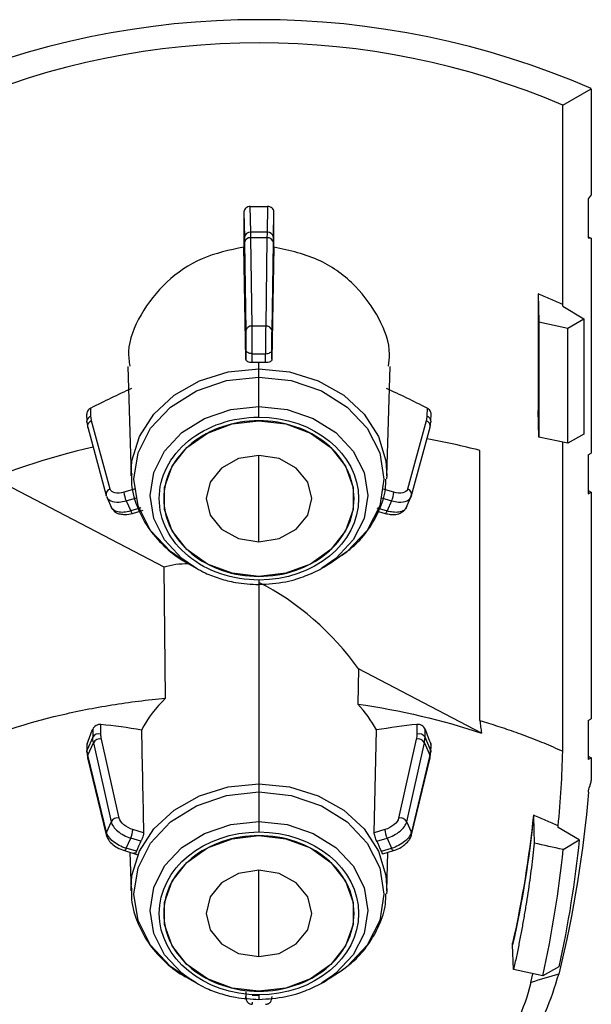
# Model space of a CAD drawing. Header units: millimetres. Extents: x 16 to 683, y 16 to 524.
# Tile 19 of 22: x 467 to 487, y 441 to 474. Entities that reach past the tile are written whole.
import ezdxf

# ---------------------------------------------------------------- set-up
doc = ezdxf.new("R2010")
doc.units = ezdxf.units.MM
doc.header["$LTSCALE"] = 2.5

msp = doc.modelspace()

# ---------------------------------------------------------------- linework, layer by layer
for p, q in [((485.691, 471.037), (486.656, 471.594)), ((486.656, 471.594), (486.656, 468.007)), ((485.691, 464.306), (485.691, 471.037)), ((486.656, 468.007), (486.555, 467.876)), ((486.555, 467.876), (486.555, 466.563)), ((475.158, 466.754), (475.142, 467.618)), ((475.725, 467.619), (475.709, 466.754)), ((474.928, 467.44), (474.928, 466.249)), ((474.928, 467.44), (474.944, 466.579)), ((475.924, 466.579), (475.939, 467.441)), ((475.939, 466.249), (475.939, 467.441)), ((475.709, 466.754), (475.158, 466.754)), ((475.205, 463.579), (475.161, 466.56)), ((475.706, 466.56), (475.161, 466.56)), ((475.706, 466.56), (475.662, 463.579)), ((486.555, 466.596), (486.656, 466.549)), ((486.555, 466.563), (486.656, 466.549)), ((486.656, 466.549), (486.656, 459.625)), ((474.995, 462.463), (474.928, 466.249)), ((474.946, 466.404), (474.991, 463.423)), ((475.939, 466.249), (475.872, 462.463)), ((475.876, 463.423), (475.921, 466.404)), ((484.857, 464.673), (484.857, 460.736)), ((484.857, 464.673), (484.885, 463.725)), ((485.691, 464.256), (485.691, 464.306)), ((485.691, 464.256), (486.406, 463.833)), ((485.866, 463.514), (486.406, 463.833)), ((486.406, 463.833), (486.406, 459.936)), ((475.662, 463.579), (475.205, 463.579)), ((484.885, 463.725), (485.866, 463.514)), ((484.885, 463.725), (484.885, 459.833)), ((485.866, 459.632), (485.866, 463.514)), ((474.995, 462.775), (474.995, 462.463)), ((475.21, 462.652), (475.658, 462.652)), ((475.21, 462.351), (475.21, 462.652)), ((475.658, 462.351), (475.658, 462.652)), ((475.872, 462.463), (475.872, 462.775)), ((471.006, 462.222), (471.118, 458.525)), ((475.434, 462.137), (475.434, 462.355)), ((475.434, 461.86), (475.434, 462.137)), ((479.749, 458.525), (479.861, 462.223)), ((475.434, 460.866), (475.434, 461.86)), ((469.765, 460.54), (469.758, 460.813)), ((475.434, 460.511), (475.434, 460.866)), ((481.109, 460.816), (481.102, 460.54)), ((469.618, 460.616), (469.624, 460.372)), ((481.243, 460.372), (481.249, 460.618)), ((484.885, 459.833), (484.857, 460.736)), ((469.653, 460.168), (470.28, 457.866)), ((470.413, 458.085), (469.787, 460.387)), ((481.081, 460.387), (480.454, 458.085)), ((480.587, 457.866), (481.214, 460.168)), ((485.866, 459.632), (484.885, 459.833)), ((486.406, 459.936), (485.866, 459.632)), ((485.691, 449.237), (485.691, 459.668)), ((486.656, 459.609), (486.656, 459.297)), ((475.434, 456.305), (475.434, 459.221)), ((482.895, 450.27), (482.895, 459.386)), ((486.553, 459.234), (486.656, 459.297)), ((486.553, 459.234), (486.553, 457.921)), ((471.118, 458.525), (471.117, 458.597)), ((479.749, 458.525), (479.744, 458.424)), ((472.233, 455.448), (466.46, 458.464)), ((470.287, 457.844), (470.28, 457.866)), ((471.238, 458.082), (470.879, 457.975)), ((479.988, 457.975), (479.629, 458.082)), ((480.543, 457.769), (480.591, 457.885)), ((480.58, 457.844), (480.587, 457.866)), ((486.553, 458.03), (486.656, 457.984)), ((486.553, 457.921), (486.656, 457.984)), ((486.656, 457.984), (486.656, 450.327)), ((470.299, 457.813), (470.468, 457.432)), ((470.952, 457.688), (471.3, 457.791)), ((470.952, 457.688), (471.106, 457.344)), ((479.567, 457.791), (479.915, 457.688)), ((479.915, 457.688), (479.761, 457.344)), ((480.397, 457.428), (480.568, 457.813)), ((471.453, 457.447), (471.106, 457.344)), ((471.167, 457.262), (471.525, 457.369)), ((479.414, 457.447), (479.761, 457.344)), ((479.472, 457.33), (479.7, 457.262)), ((472.997, 455.598), (473.313, 455.416)), ((473.313, 455.416), (473.04, 455.59)), ((477.89, 455.635), (477.554, 455.416)), ((477.554, 455.416), (477.87, 455.598)), ((472.285, 451.026), (472.233, 455.448)), ((475.434, 455.015), (475.434, 454.864)), ((475.434, 454.866), (475.434, 448.139)), ((478.791, 452.022), (478.775, 450.831)), ((482.948, 449.85), (478.791, 452.022)), ((486.553, 450.271), (486.656, 450.327)), ((486.553, 450.271), (486.553, 448.958)), ((469.822, 449.975), (469.825, 449.708)), ((470.1, 449.812), (470.096, 450.141)), ((479.329, 446.488), (479.399, 449.955)), ((480.771, 450.143), (480.767, 449.812)), ((481.042, 449.708), (481.045, 449.978)), ((469.825, 449.708), (469.637, 449.284)), ((469.661, 449.105), (469.847, 449.524)), ((469.847, 449.524), (470.444, 446.859)), ((470.716, 446.981), (470.12, 449.647)), ((480.747, 449.647), (480.151, 446.981)), ((480.423, 446.859), (481.02, 449.524)), ((481.02, 449.524), (481.206, 449.105)), ((481.23, 449.284), (481.042, 449.708)), ((469.619, 449.415), (469.624, 449.221)), ((469.624, 449.22), (469.648, 449.038)), ((469.637, 449.284), (469.632, 449.485)), ((481.219, 449.038), (481.243, 449.22)), ((481.235, 449.487), (481.23, 449.284)), ((481.243, 449.221), (481.248, 449.418)), ((469.652, 449.015), (470.278, 446.417)), ((470.287, 446.508), (469.661, 449.105)), ((481.206, 449.105), (480.58, 446.508)), ((480.589, 446.417), (481.216, 449.015)), ((486.553, 449.067), (486.656, 449.014)), ((486.656, 449.014), (486.553, 448.958)), ((486.656, 449.014), (486.656, 448.382)), ((475.434, 448.139), (475.434, 447.862)), ((475.434, 447.862), (475.434, 446.868)), ((470.444, 446.859), (470.287, 446.508)), ((475.434, 446.868), (475.434, 446.513)), ((480.58, 446.508), (480.423, 446.859)), ((484.701, 447.084), (484.703, 447.031)), ((484.703, 447.031), (484.727, 446.135)), ((471.538, 446.488), (471.179, 446.595)), ((479.688, 446.595), (479.329, 446.488)), ((485.536, 446.666), (485.536, 446.718)), ((486.248, 446.243), (485.536, 446.666)), ((470.952, 445.964), (471.106, 446.308)), ((471.453, 446.205), (471.106, 446.308)), ((479.414, 446.205), (479.761, 446.308)), ((479.761, 446.308), (479.915, 445.964)), ((485.707, 445.922), (486.248, 446.243)), ((470.891, 445.883), (471.351, 445.746)), ((471.3, 445.861), (470.952, 445.964)), ((479.567, 445.861), (479.915, 445.964)), ((479.618, 445.776), (479.976, 445.883)), ((471.079, 445.827), (471.118, 444.527)), ((479.749, 444.527), (479.789, 445.827)), ((475.434, 442.307), (475.434, 445.223)), ((471.118, 444.527), (471.117, 444.599)), ((479.749, 444.527), (479.744, 444.426)), ((483.999, 442.705), (483.997, 442.756)), ((484.031, 441.869), (483.999, 442.705)), ((485.56, 441.963), (485.021, 441.659)), ((472.997, 441.6), (473.313, 441.418)), ((473.313, 441.418), (473.04, 441.592)), ((477.89, 441.637), (477.554, 441.418)), ((477.554, 441.418), (477.87, 441.6)), ((478.244, 441.843), (477.87, 441.6)), ((485.021, 441.659), (484.031, 441.869)), ((484.617, 441.436), (484.685, 441.73)), ((475.434, 441), (475.21, 441)), ((475.434, 441.017), (475.434, 440.866))]:
    msp.add_line(p, q)
at = {"flags": 128}
for points in [[(475.21, 462.652), (475.168, 462.655), (475.128, 462.662), (475.091, 462.673), (475.059, 462.688), (475.032, 462.707), (475.012, 462.728), (475, 462.751), (474.995, 462.775)], [(475.658, 462.652), (475.699, 462.655), (475.739, 462.662), (475.776, 462.673), (475.808, 462.688), (475.835, 462.707), (475.855, 462.728), (475.867, 462.751), (475.872, 462.775)], [(471.117, 458.597), (471.148, 459.037), (471.397, 459.862), (471.881, 460.614), (472.571, 461.25), (473.427, 461.733), (474.4, 462.034), (475.434, 462.137)], [(475.434, 462.137), (476.467, 462.034), (477.44, 461.733), (478.296, 461.25), (478.986, 460.614), (479.47, 459.862), (479.719, 459.037), (479.749, 458.525)], [(472.997, 455.598), (472.449, 455.975), (471.778, 456.689), (471.356, 457.521), (471.212, 458.413), (471.356, 459.305), (471.778, 460.136), (472.449, 460.85), (473.323, 461.398), (474.341, 461.742), (475.434, 461.86)], [(475.434, 461.86), (476.526, 461.742), (477.544, 461.398), (478.419, 460.85), (479.089, 460.136), (479.511, 459.305), (479.655, 458.413), (479.511, 457.521), (479.089, 456.689), (478.419, 455.975), (477.87, 455.598)], [(473.04, 455.59), (472.835, 455.744), (472.251, 456.366), (471.884, 457.089), (471.759, 457.866), (471.884, 458.642), (472.251, 459.366), (472.835, 459.988), (473.596, 460.464), (474.483, 460.764), (475.434, 460.866)], [(475.434, 460.866), (476.385, 460.764), (477.271, 460.464), (478.032, 459.988), (478.616, 459.366), (478.983, 458.642), (479.108, 457.866), (478.983, 457.089), (478.616, 456.366), (478.032, 455.744), (477.89, 455.635)], [(469.637, 460.316), (469.626, 460.349), (469.624, 460.372)], [(475.434, 455.138), (474.528, 455.245), (473.696, 455.555), (473.004, 456.044), (472.51, 456.673), (472.252, 457.389), (472.252, 458.136), (472.51, 458.853), (473.004, 459.482), (473.696, 459.971), (474.528, 460.281), (475.434, 460.387)], [(475.434, 460.387), (476.339, 460.281), (477.171, 459.971), (477.863, 459.482), (478.357, 458.853), (478.615, 458.136), (478.615, 457.389), (478.357, 456.673), (477.863, 456.044), (477.171, 455.555), (476.339, 455.245), (475.434, 455.138)], [(481.243, 460.372), (481.241, 460.349), (481.23, 460.316)], [(475.434, 459.221), (474.75, 459.11), (474.171, 458.794), (473.784, 458.321), (473.648, 457.763), (473.784, 457.205), (474.171, 456.732), (474.75, 456.416), (475.434, 456.305)], [(475.434, 456.305), (476.117, 456.416), (476.696, 456.732), (477.083, 457.205), (477.219, 457.763), (477.083, 458.321), (476.696, 458.794), (476.117, 459.11), (475.434, 459.221)], [(471.106, 457.344), (471.12, 457.315), (471.134, 457.291), (471.146, 457.274), (471.157, 457.264), (471.166, 457.262), (471.167, 457.262)], [(479.7, 457.262), (479.701, 457.262), (479.71, 457.264), (479.721, 457.274), (479.734, 457.291), (479.747, 457.315), (479.761, 457.344)], [(469.624, 449.22), (469.626, 449.251), (469.637, 449.284)], [(481.23, 449.284), (481.241, 449.251), (481.243, 449.22)], [(471.117, 444.599), (471.148, 445.039), (471.397, 445.864), (471.881, 446.616), (472.571, 447.252), (473.427, 447.735), (474.4, 448.036), (475.434, 448.139)], [(472.997, 441.6), (472.449, 441.978), (471.778, 442.691), (471.356, 443.523), (471.212, 444.415), (471.356, 445.307), (471.778, 446.138), (472.449, 446.852), (473.323, 447.4), (474.341, 447.744), (475.434, 447.862)], [(475.434, 448.139), (476.467, 448.036), (477.44, 447.735), (478.296, 447.252), (478.986, 446.616), (479.47, 445.864), (479.719, 445.039), (479.749, 444.527)], [(475.434, 447.862), (476.526, 447.744), (477.544, 447.4), (478.419, 446.852), (479.089, 446.138), (479.511, 445.307), (479.655, 444.415), (479.511, 443.523), (479.089, 442.691), (478.419, 441.978), (478.244, 441.843)], [(473.04, 441.592), (472.835, 441.746), (472.251, 442.368), (471.884, 443.092), (471.759, 443.868), (471.884, 444.645), (472.251, 445.368), (472.835, 445.99), (473.596, 446.466), (474.483, 446.766), (475.434, 446.868)], [(475.434, 446.868), (476.385, 446.766), (477.271, 446.466), (478.032, 445.99), (478.616, 445.368), (478.983, 444.645), (479.108, 443.868), (478.983, 443.092), (478.616, 442.368), (478.032, 441.746), (477.89, 441.637)], [(475.434, 441.14), (474.528, 441.247), (473.696, 441.557), (473.004, 442.046), (472.51, 442.675), (472.252, 443.391), (472.252, 444.139), (472.51, 444.855), (473.004, 445.484), (473.696, 445.973), (474.528, 446.283), (475.434, 446.39)], [(475.434, 446.39), (476.339, 446.283), (477.171, 445.973), (477.863, 445.484), (478.357, 444.855), (478.615, 444.139), (478.615, 443.391), (478.357, 442.675), (477.863, 442.046), (477.171, 441.557), (476.339, 441.247), (475.434, 441.14)], [(470.952, 445.964), (470.938, 445.935), (470.925, 445.911), (470.912, 445.894), (470.901, 445.884), (470.892, 445.883), (470.891, 445.883)], [(479.976, 445.883), (479.975, 445.883), (479.966, 445.884), (479.955, 445.894), (479.943, 445.911), (479.929, 445.935), (479.915, 445.964)], [(475.434, 445.223), (474.75, 445.112), (474.171, 444.796), (473.784, 444.323), (473.648, 443.765), (473.784, 443.207), (474.171, 442.734), (474.75, 442.418), (475.434, 442.307)], [(475.434, 442.307), (476.117, 442.418), (476.696, 442.734), (477.083, 443.207), (477.219, 443.765), (477.083, 444.323), (476.696, 444.796), (476.117, 445.112), (475.434, 445.223)]]:
    msp.add_lwpolyline(points, dxfattribs=at)
for centre, radius, start, end in [((475.439, 445.723), 28.199, 66.5594, 113.4406), ((475.439, 447.086), 26.053, 66.8274, 113.1726), ((475.141, 466.556), 0.199, 85.0952, 173.3709), ((475.136, 466.368), 0.194, 82.8165, 169.12), ((475.731, 466.368), 0.194, 10.88, 97.1835), ((475.726, 466.556), 0.199, 6.6291, 94.9048), ((475.181, 463.387), 0.194, 82.8165, 169.12), ((475.686, 463.387), 0.194, 10.88, 97.1835), ((475.434, 457.063), 5.293, 89.9998, 92.4254), ((475.434, 457.063), 5.293, 87.5746, 90.0002), ((469.806, 460.362), 0.182, 103.0711, 176.9573), ((481.066, 460.367), 0.177, 1.7289, 78.2427), ((469.841, 460.203), 0.192, 106.604, 190.7655), ((481.026, 460.203), 0.192, 349.2345, 73.396), ((470.468, 457.901), 0.192, 106.604, 190.7655), ((471.733, 458.04), 0.857, 184.3853, 204.2809), ((479.134, 458.04), 0.857, 335.7191, 355.6147), ((480.399, 457.901), 0.192, 349.2345, 73.396), ((470.026, 449.594), 0.231, 71.2989, 150.3907), ((470.066, 449.403), 0.25, 77.5437, 150.9705), ((480.801, 449.403), 0.25, 29.0295, 102.4563), ((480.841, 449.594), 0.231, 29.6093, 108.7011), ((469.789, 449.046), 0.141, 155.311, 193.0097), ((481.078, 449.046), 0.141, 346.9903, 24.689), ((470.662, 446.737), 0.25, 77.5437, 150.9705), ((480.205, 446.737), 0.25, 29.0295, 102.4563), ((470.325, 446.66), 0.857, 335.7191, 355.6147), ((480.542, 446.66), 0.857, 184.3853, 204.2809), ((470.416, 446.449), 0.141, 155.311, 193.0097), ((476.628, 444.757), 3.14, 20.5889, 27.4606), ((480.451, 446.449), 0.141, 346.9903, 24.689)]:
    msp.add_arc(centre, radius, start, end)
for centre, major_axis, ratio, start_param, end_param in [((475.439, 453.418), (16.106, 6.888), 0.520262, 1.616241, 1.703319), ((475.439, 453.414), (16.106, -6.888), 0.520262, 1.438953, 1.526012), ((475.439, 450.904), (16.496, 0.629), 0.562468, 1.8958, 2.194145), ((475.439, 450.904), (16.496, 0.629), 0.562468, 1.080485, 1.19865), ((475.367, 451.273), (4.02, -3.631), 0.567955, 2.580985, 2.811512), ((475.367, 451.273), (4.02, -3.631), 0.567955, 1.184976, 2.030144)]:
    msp.add_ellipse(centre, major_axis=major_axis, ratio=ratio, start_param=start_param, end_param=end_param)
for points, knots in [([(475.142, 467.618), (475.086, 467.618), (475.031, 467.598), (474.951, 467.532), (474.928, 467.486), (474.928, 467.44)], [0, 0, 0, 0, 0.5, 0.5, 1, 1, 1, 1]), ([(475.939, 467.441), (475.939, 467.487), (475.916, 467.532), (475.837, 467.598), (475.781, 467.618), (475.725, 467.619)], [0, 0, 0, 0, 0.5, 0.5, 1, 1, 1, 1]), ([(474.928, 466.249), (474.446, 466.148), (473.482, 465.946), (472.258, 465.1), (471.401, 463.995), (470.976, 462.958), (471.05, 462.391), (471.071, 462.226)], [0, 0, 0, 0, 0.223774, 0.447331, 0.6761, 0.906026, 1, 1, 1, 1]), ([(479.807, 462.226), (479.825, 462.363), (479.897, 462.884), (479.531, 463.863), (478.741, 464.974), (477.511, 465.902), (476.478, 466.13), (475.939, 466.249)], [0, 0, 0, 0, 0.07817, 0.298396, 0.520582, 0.749709, 1, 1, 1, 1]), ([(485.691, 464.306), (485.623, 464.338), (485.486, 464.401), (485.279, 464.494), (485.069, 464.585), (484.928, 464.643), (484.857, 464.673)], [0, 0, 0, 0, 0.250032, 0.500001, 0.74997, 1, 1, 1, 1]), ([(475.21, 462.652), (475.21, 462.79), (475.209, 462.964), (475.207, 463.3), (475.206, 463.461), (475.205, 463.579)], [0, 0, 0, 0, 0.5, 0.5, 1, 1, 1, 1]), ([(475.662, 463.579), (475.661, 463.461), (475.66, 463.3), (475.658, 462.964), (475.658, 462.79), (475.658, 462.652)], [0, 0, 0, 0, 0.5, 0.5, 1, 1, 1, 1]), ([(474.991, 463.423), (474.992, 463.341), (474.993, 463.228), (474.995, 462.993), (474.995, 462.871), (474.995, 462.775)], [0, 0, 0, 0, 0.5, 0.5, 1, 1, 1, 1]), ([(475.872, 462.775), (475.872, 462.871), (475.872, 462.993), (475.874, 463.228), (475.875, 463.341), (475.876, 463.423)], [0, 0, 0, 0, 0.5, 0.5, 1, 1, 1, 1]), ([(475.21, 462.351), (475.153, 462.348), (475.098, 462.358), (475.019, 462.399), (474.996, 462.429), (474.995, 462.463)], [0, 0, 0, 0, 0.5, 0.5, 1, 1, 1, 1]), ([(475.872, 462.463), (475.871, 462.429), (475.848, 462.399), (475.769, 462.358), (475.714, 462.348), (475.658, 462.351)], [0, 0, 0, 0, 0.5, 0.5, 1, 1, 1, 1]), ([(469.758, 460.813), (469.736, 460.8), (469.692, 460.773), (469.645, 460.715), (469.619, 460.659), (469.62, 460.628), (469.621, 460.616)], [0, 0, 0, 0, 0.284317, 0.569103, 0.841419, 1, 1, 1, 1]), ([(481.249, 460.618), (481.247, 460.636), (481.244, 460.673), (481.213, 460.73), (481.168, 460.781), (481.128, 460.804), (481.109, 460.816)], [0, 0, 0, 0, 0.241937, 0.493042, 0.752763, 1, 1, 1, 1]), ([(475.434, 455.015), (474.541, 455.015), (473.685, 455.304), (472.423, 456.335), (472.068, 457.034), (472.068, 458.492), (472.423, 459.191), (473.685, 460.221), (474.541, 460.511), (475.434, 460.511)], [0, 0, 0, 0, 0.25, 0.25, 0.5, 0.5, 0.75, 0.75, 1, 1, 1, 1]), ([(475.434, 460.511), (477.291, 460.511), (478.799, 459.279), (478.799, 456.246), (477.291, 455.015), (475.434, 455.015)], [0, 0, 0, 0, 0.5, 0.5, 1, 1, 1, 1]), ([(475.434, 460.387), (475.013, 460.387), (474.592, 460.319), (473.815, 460.056), (473.458, 459.862), (472.863, 459.376), (472.625, 459.085), (472.303, 458.45), (472.219, 458.106), (472.219, 457.419), (472.303, 457.076), (472.625, 456.441), (472.863, 456.15), (473.458, 455.664), (473.815, 455.469), (474.592, 455.207), (475.013, 455.138), (475.434, 455.138)], [0, 0, 0, 0, 0.125, 0.125, 0.25, 0.25, 0.375, 0.375, 0.5, 0.5, 0.625, 0.625, 0.75, 0.75, 0.875, 0.875, 1, 1, 1, 1]), ([(475.434, 455.138), (475.854, 455.138), (476.275, 455.207), (477.052, 455.469), (477.409, 455.664), (478.004, 456.15), (478.242, 456.441), (478.564, 457.076), (478.648, 457.419), (478.648, 458.106), (478.564, 458.45), (478.242, 459.085), (478.004, 459.376), (477.409, 459.862), (477.052, 460.056), (476.275, 460.319), (475.854, 460.387), (475.434, 460.387)], [0, 0, 0, 0, 0.125, 0.125, 0.25, 0.25, 0.375, 0.375, 0.5, 0.5, 0.625, 0.625, 0.75, 0.75, 0.875, 0.875, 1, 1, 1, 1]), ([(471.139, 458.605), (471.133, 458.521), (471.107, 458.148), (471.287, 457.518), (471.661, 456.776), (472.199, 456.162), (472.727, 455.733), (473.094, 455.557), (473.212, 455.5)], [0, 0, 0, 0, 0.066662, 0.294371, 0.502791, 0.708698, 0.90667, 1, 1, 1, 1]), ([(478.244, 455.855), (478.381, 455.957), (478.719, 456.207), (479.15, 456.713), (479.512, 457.359), (479.715, 457.945), (479.718, 458.309), (479.719, 458.42)], [0, 0, 0, 0, 0.159888, 0.392304, 0.634545, 0.887966, 1, 1, 1, 1]), ([(470.287, 457.844), (470.306, 457.776), (470.357, 457.722), (470.507, 457.652), (470.608, 457.637), (470.719, 457.645)], [0, 0, 0, 0, 0.5, 0.5, 1, 1, 1, 1]), ([(470.879, 457.975), (470.768, 457.942), (470.657, 457.934), (470.488, 457.974), (470.43, 458.022), (470.413, 458.085)], [0, 0, 0, 0, 0.5, 0.5, 1, 1, 1, 1]), ([(480.454, 458.085), (480.437, 458.022), (480.379, 457.974), (480.21, 457.934), (480.099, 457.942), (479.988, 457.975)], [0, 0, 0, 0, 0.5, 0.5, 1, 1, 1, 1]), ([(480.148, 457.645), (480.259, 457.637), (480.36, 457.652), (480.51, 457.722), (480.561, 457.776), (480.58, 457.844)], [0, 0, 0, 0, 0.5, 0.5, 1, 1, 1, 1]), ([(471.106, 457.344), (470.947, 457.297), (470.789, 457.286), (470.549, 457.34), (470.467, 457.405), (470.444, 457.493)], [0, 0, 0, 0, 0.5, 0.5, 1, 1, 1, 1]), ([(480.423, 457.493), (480.416, 457.467), (480.409, 457.44), (480.387, 457.421), (480.387, 457.42)], [0, 0, 0, 0, 0.985741, 1, 1, 1, 1]), ([(470.48, 457.421), (470.506, 457.387), (470.566, 457.312), (470.698, 457.243), (470.811, 457.234), (470.865, 457.23)], [0, 0, 0, 0, 0.289785, 0.661981, 1, 1, 1, 1]), ([(470.865, 457.23), (470.881, 457.227), (470.975, 457.211), (471.08, 457.239), (471.167, 457.263)], [0, 0, 0, 0, 0.174005, 1, 1, 1, 1]), ([(479.7, 457.263), (479.756, 457.249), (479.875, 457.22), (480.066, 457.221), (480.22, 457.27), (480.328, 457.343), (480.367, 457.394), (480.387, 457.421)], [0, 0, 0, 0, 0.208036, 0.442408, 0.706865, 0.850508, 1, 1, 1, 1]), ([(480.387, 457.42), (480.369, 457.401), (480.317, 457.346), (480.173, 457.298), (479.97, 457.293), (479.828, 457.328), (479.761, 457.344)], [0, 0, 0, 0, 0.164308, 0.473454, 0.75205, 1, 1, 1, 1]), ([(473.041, 455.594), (473.229, 455.474), (473.563, 455.261), (474.114, 455.055), (474.72, 454.899), (475.168, 454.877), (475.434, 454.864)], [0, 0, 0, 0, 0.2714531, 0.4826814, 0.6940206, 1, 1, 1, 1]), ([(475.434, 454.864), (475.741, 454.882), (476.175, 454.906), (476.79, 455.067), (477.287, 455.264), (477.686, 455.469), (477.863, 455.621), (477.889, 455.643)], [0, 0, 0, 0, 0.342979, 0.48437, 0.717365, 0.958495, 1, 1, 1, 1]), ([(465.522, 449.425), (466.524, 449.844), (467.591, 450.187), (469.287, 450.589), (469.868, 450.704), (471.063, 450.896), (471.67, 450.971), (472.285, 451.026)], [0, 0, 0, 0, 0.5, 0.5, 0.75, 0.75, 1, 1, 1, 1]), ([(482.895, 450.27), (482.993, 450.241), (483.194, 450.182), (483.494, 450.087), (483.799, 449.987), (484.107, 449.88), (484.42, 449.766), (484.735, 449.645), (485.053, 449.516), (485.373, 449.381), (485.584, 449.285), (485.691, 449.237)], [0, 0, 0, 0, 0.100138, 0.203019, 0.308643, 0.417011, 0.528122, 0.641977, 0.758574, 0.877916, 1, 1, 1, 1]), ([(482.895, 450.27), (482.902, 450.2), (482.916, 450.061), (482.937, 449.92), (482.948, 449.85)], [0, 0, 0, 0, 0.5010106, 1, 1, 1, 1]), ([(469.632, 449.485), (469.664, 449.567), (469.727, 449.731), (469.791, 449.894), (469.822, 449.975)], [0, 0, 0, 0, 0.499756, 1, 1, 1, 1]), ([(470.096, 450.141), (470.043, 450.147), (469.984, 450.132), (469.884, 450.072), (469.842, 450.026), (469.822, 449.975)], [0, 0, 0, 0, 0.5, 0.5, 1, 1, 1, 1]), ([(481.045, 449.978), (481.025, 450.028), (480.983, 450.074), (480.883, 450.134), (480.824, 450.149), (480.771, 450.143)], [0, 0, 0, 0, 0.5, 0.5, 1, 1, 1, 1]), ([(481.045, 449.978), (481.076, 449.896), (481.14, 449.733), (481.203, 449.569), (481.235, 449.487)], [0, 0, 0, 0, 0.500244, 1, 1, 1, 1]), ([(469.632, 449.485), (469.625, 449.464), (469.616, 449.44), (469.62, 449.418), (469.621, 449.416)], [0, 0, 0, 0, 0.8713251, 1, 1, 1, 1]), ([(481.245, 449.418), (481.246, 449.426), (481.249, 449.448), (481.241, 449.472), (481.235, 449.487)], [0, 0, 0, 0, 0.346977, 1, 1, 1, 1]), ([(486.656, 448.382), (486.656, 448.362), (486.655, 448.321), (486.648, 448.257), (486.637, 448.192), (486.622, 448.127), (486.608, 448.083), (486.602, 448.061)], [0, 0, 0, 0, 0.203308, 0.405684, 0.606386, 0.80471, 1, 1, 1, 1]), ([(470.444, 446.859), (470.467, 446.754), (470.549, 446.638), (470.789, 446.439), (470.947, 446.355), (471.106, 446.308)], [0, 0, 0, 0, 0.5, 0.5, 1, 1, 1, 1]), ([(471.179, 446.595), (471.068, 446.628), (470.957, 446.686), (470.789, 446.827), (470.732, 446.908), (470.716, 446.981)], [0, 0, 0, 0, 0.5, 0.5, 1, 1, 1, 1]), ([(480.151, 446.981), (480.135, 446.908), (480.078, 446.827), (479.91, 446.686), (479.799, 446.628), (479.688, 446.595)], [0, 0, 0, 0, 0.5, 0.5, 1, 1, 1, 1]), ([(479.761, 446.308), (479.92, 446.355), (480.078, 446.439), (480.318, 446.638), (480.4, 446.754), (480.423, 446.859)], [0, 0, 0, 0, 0.5, 0.5, 1, 1, 1, 1]), ([(485.536, 446.718), (485.468, 446.749), (485.331, 446.812), (485.124, 446.905), (484.914, 446.996), (484.772, 447.054), (484.701, 447.084)], [0, 0, 0, 0, 0.250032, 0.500001, 0.749968, 1, 1, 1, 1]), ([(470.278, 446.42), (470.295, 446.371), (470.331, 446.266), (470.461, 446.115), (470.653, 445.972), (470.81, 445.913), (470.891, 445.883)], [0, 0, 0, 0, 0.215551, 0.454235, 0.715524, 1, 1, 1, 1]), ([(470.952, 445.964), (470.793, 446.012), (470.636, 446.094), (470.394, 446.291), (470.312, 446.405), (470.287, 446.508)], [0, 0, 0, 0, 0.5, 0.5, 1, 1, 1, 1]), ([(471.538, 446.488), (471.538, 446.479), (471.538, 446.462), (471.531, 446.418), (471.515, 446.354), (471.491, 446.287), (471.469, 446.238), (471.458, 446.216), (471.453, 446.205)], [0, 0, 0, 0, 0.1260138, 0.2508991, 0.4999746, 0.7490788, 0.8753862, 1, 1, 1, 1]), ([(475.434, 441.017), (473.576, 441.017), (472.068, 442.248), (472.068, 445.282), (473.576, 446.513), (475.434, 446.513)], [0, 0, 0, 0, 0.5, 0.5, 1, 1, 1, 1]), ([(475.434, 446.39), (475.013, 446.39), (474.592, 446.321), (473.815, 446.058), (473.458, 445.864), (472.863, 445.378), (472.625, 445.087), (472.303, 444.452), (472.219, 444.109), (472.219, 443.421), (472.303, 443.078), (472.625, 442.443), (472.863, 442.152), (473.458, 441.666), (473.815, 441.472), (474.592, 441.209), (475.013, 441.14), (475.434, 441.14)], [0, 0, 0, 0, 0.125, 0.125, 0.25, 0.25, 0.375, 0.375, 0.5, 0.5, 0.625, 0.625, 0.75, 0.75, 0.875, 0.875, 1, 1, 1, 1]), ([(475.434, 446.513), (477.291, 446.513), (478.799, 445.282), (478.799, 442.248), (477.291, 441.017), (475.434, 441.017)], [0, 0, 0, 0, 0.5, 0.5, 1, 1, 1, 1]), ([(475.434, 441.14), (475.854, 441.14), (476.275, 441.209), (477.052, 441.472), (477.409, 441.666), (478.004, 442.152), (478.242, 442.443), (478.564, 443.078), (478.648, 443.421), (478.648, 444.109), (478.564, 444.452), (478.242, 445.087), (478.004, 445.378), (477.409, 445.864), (477.052, 446.058), (476.275, 446.321), (475.854, 446.39), (475.434, 446.39)], [0, 0, 0, 0, 0.125, 0.125, 0.25, 0.25, 0.375, 0.375, 0.5, 0.5, 0.625, 0.625, 0.75, 0.75, 0.875, 0.875, 1, 1, 1, 1]), ([(479.414, 446.205), (479.392, 446.247), (479.37, 446.301), (479.338, 446.406), (479.328, 446.455), (479.329, 446.488)], [0, 0, 0, 0, 0.5, 0.5, 1, 1, 1, 1]), ([(480.58, 446.508), (480.555, 446.405), (480.473, 446.291), (480.232, 446.094), (480.074, 446.012), (479.915, 445.964)], [0, 0, 0, 0, 0.5, 0.5, 1, 1, 1, 1]), ([(479.976, 445.883), (480.031, 445.902), (480.152, 445.945), (480.335, 446.056), (480.471, 446.187), (480.556, 446.315), (480.578, 446.384), (480.59, 446.42)], [0, 0, 0, 0, 0.19379, 0.421648, 0.688267, 0.838396, 1, 1, 1, 1]), ([(471.3, 445.861), (471.297, 445.854), (471.292, 445.84), (471.284, 445.822), (471.271, 445.796), (471.256, 445.773), (471.245, 445.776), (471.24, 445.794), (471.239, 445.808), (471.238, 445.816)], [0, 0, 0, 0, 0.0834854, 0.16681, 0.2514135, 0.5001793, 0.7491835, 0.8738847, 1, 1, 1, 1]), ([(479.617, 445.779), (479.616, 445.778), (479.612, 445.773), (479.6, 445.789), (479.583, 445.82), (479.572, 445.85), (479.567, 445.861)], [0, 0, 0, 0, 0.09687, 0.438222, 0.780922, 1, 1, 1, 1]), ([(484.727, 446.135), (484.712, 445.998), (484.683, 445.722), (484.633, 445.305), (484.577, 444.886), (484.516, 444.463), (484.449, 444.037), (484.377, 443.608), (484.299, 443.177), (484.215, 442.743), (484.127, 442.307), (484.063, 442.015), (484.031, 441.869)], [0, 0, 0, 0, 0.098779, 0.197869, 0.297257, 0.396927, 0.496864, 0.597052, 0.697476, 0.79812, 0.898966, 1, 1, 1, 1]), ([(471.139, 444.607), (471.133, 444.523), (471.107, 444.15), (471.287, 443.52), (471.661, 442.778), (472.199, 442.165), (472.713, 441.745), (473.063, 441.575), (473.164, 441.526)], [0, 0, 0, 0, 0.067519, 0.298159, 0.509262, 0.717818, 0.918338, 1, 1, 1, 1]), ([(478.244, 441.857), (478.381, 441.959), (478.719, 442.209), (479.15, 442.715), (479.512, 443.361), (479.715, 443.947), (479.718, 444.311), (479.719, 444.422)], [0, 0, 0, 0, 0.159888, 0.392304, 0.634545, 0.887966, 1, 1, 1, 1]), ([(469.932, 437.07), (469.82, 437.097), (469.272, 437.229), (468.382, 437.653), (467.316, 438.368), (466.423, 439.3), (465.719, 440.416), (465.452, 441.282), (465.319, 441.715)], [0, 0, 0, 0, 0.048299, 0.235782, 0.424044, 0.612241, 0.806141, 1, 1, 1, 1]), ([(473.041, 441.596), (473.229, 441.476), (473.563, 441.263), (474.114, 441.057), (474.72, 440.902), (475.168, 440.879), (475.434, 440.866)], [0, 0, 0, 0, 0.271453, 0.482681, 0.694021, 1, 1, 1, 1]), ([(475.434, 440.866), (475.741, 440.884), (476.175, 440.908), (476.79, 441.069), (477.287, 441.266), (477.686, 441.471), (477.863, 441.623), (477.889, 441.646)], [0, 0, 0, 0, 0.3429794, 0.4843695, 0.7173649, 0.9584948, 1, 1, 1, 1]), ([(479.925, 436.819), (479.944, 436.821), (480.421, 436.87), (481.294, 437.138), (482.502, 437.641), (483.561, 438.373), (484.456, 439.301), (485.159, 440.417), (485.425, 441.283), (485.558, 441.715)], [0, 0, 0, 0, 0.0069465, 0.170479, 0.3339238, 0.4980473, 0.6621144, 0.8310755, 1, 1, 1, 1]), ([(475.11, 436.239), (474.108, 436.224), (473.127, 436.273), (471.93, 436.48), (471.693, 436.529), (471.229, 436.642), (471.002, 436.706), (470.335, 436.922), (469.908, 437.099), (469.298, 437.422), (469.101, 437.539), (468.725, 437.788), (468.545, 437.921), (468.029, 438.344), (467.716, 438.66), (467.155, 439.368), (466.918, 439.747), (466.527, 440.554), (466.372, 440.982), (466.261, 441.436)], [0, 0, 0, 0, 0.25, 0.25, 0.3125, 0.3125, 0.375, 0.375, 0.5, 0.5, 0.5625, 0.5625, 0.625, 0.625, 0.75, 0.75, 0.875, 0.875, 1, 1, 1, 1]), ([(484.617, 441.436), (484.506, 440.983), (484.352, 440.555), (484.057, 439.949), (483.948, 439.752), (483.709, 439.371), (483.579, 439.187), (483.163, 438.662), (482.851, 438.346), (482.332, 437.92), (482.149, 437.786), (481.771, 437.536), (481.576, 437.42), (480.973, 437.101), (480.548, 436.924), (479.875, 436.706), (479.646, 436.641), (479.183, 436.529), (478.949, 436.48), (478.239, 436.357), (477.754, 436.303), (476.765, 436.24), (476.268, 436.232), (475.768, 436.239)], [0, 0, 0, 0, 0.125, 0.125, 0.1875, 0.1875, 0.25, 0.25, 0.375, 0.375, 0.4375, 0.4375, 0.5, 0.5, 0.625, 0.625, 0.6875, 0.6875, 0.75, 0.75, 0.875, 0.875, 1, 1, 1, 1]), ([(474.995, 441.122), (474.995, 441.026), (474.995, 440.955), (474.993, 440.897), (474.992, 440.911), (474.991, 440.964)], [0, 0, 0, 0, 0.5, 0.5, 1, 1, 1, 1]), ([(474.991, 440.96), (474.993, 440.927), (474.995, 440.878), (475.01, 440.828), (475.026, 440.797), (475.046, 440.772), (475.063, 440.754), (475.083, 440.738), (475.114, 440.719), (475.156, 440.702), (475.19, 440.7), (475.207, 440.698)], [0, 0, 0, 0, 0.308816, 0.450071, 0.571334, 0.625205, 0.677152, 0.729039, 0.781942, 0.890886, 1, 1, 1, 1]), ([(475.66, 440.698), (475.675, 440.699), (475.706, 440.701), (475.744, 440.715), (475.772, 440.73), (475.799, 440.748), (475.838, 440.788), (475.868, 440.855), (475.873, 440.925), (475.876, 440.96)], [0, 0, 0, 0, 0.099658, 0.20179, 0.254321, 0.309333, 0.430343, 0.709489, 1, 1, 1, 1]), ([(475.205, 440.773), (475.205, 440.755), (475.206, 440.718), (475.207, 440.692), (475.207, 440.702), (475.207, 440.704)], [0, 0, 0, 0, 0.453712, 0.887361, 1, 1, 1, 1])]:
    msp.add_open_spline(points, degree=3, knots=knots)
for points in [[(475.142, 467.618), (475.336, 467.62), (475.531, 467.621), (475.725, 467.619)], [(474.944, 466.579), (474.944, 466.526), (474.945, 466.467), (474.946, 466.404)], [(475.161, 466.56), (475.16, 466.63), (475.159, 466.695), (475.158, 466.754)], [(475.709, 466.754), (475.708, 466.695), (475.707, 466.63), (475.706, 466.56)], [(475.921, 466.404), (475.922, 466.467), (475.923, 466.526), (475.924, 466.579)], [(469.787, 460.387), (469.773, 460.436), (469.766, 460.487), (469.765, 460.54)], [(481.102, 460.54), (481.101, 460.487), (481.094, 460.436), (481.081, 460.387)], [(469.637, 460.316), (469.638, 460.257), (469.646, 460.2), (469.661, 460.146)], [(481.206, 460.146), (481.221, 460.2), (481.229, 460.257), (481.23, 460.316)], [(470.719, 457.645), (470.794, 457.65), (470.873, 457.664), (470.952, 457.688)], [(479.915, 457.688), (479.994, 457.664), (480.073, 457.65), (480.148, 457.645)], [(472.285, 451.026), (471.951, 450.706), (471.679, 450.348), (471.469, 449.953)], [(479.399, 449.955), (479.231, 450.269), (479.023, 450.562), (478.775, 450.831)], [(478.775, 450.831), (480.232, 450.614), (481.623, 450.287), (482.948, 449.85)], [(471.469, 449.953), (471.006, 450.03), (470.549, 450.092), (470.096, 450.141)], [(471.469, 449.953), (471.492, 448.798), (471.515, 447.643), (471.538, 446.488)], [(480.771, 450.143), (480.318, 450.094), (479.861, 450.032), (479.399, 449.955)], [(469.847, 449.524), (469.833, 449.587), (469.826, 449.648), (469.825, 449.708)], [(470.12, 449.647), (470.107, 449.703), (470.101, 449.759), (470.1, 449.812)], [(480.767, 449.812), (480.767, 449.759), (480.76, 449.703), (480.747, 449.647)], [(481.02, 449.524), (481.034, 449.587), (481.041, 449.648), (481.042, 449.708)], [(469.661, 449.105), (469.646, 449.167), (469.638, 449.226), (469.637, 449.284)], [(481.206, 449.105), (481.221, 449.167), (481.229, 449.226), (481.23, 449.284)], [(485.536, 446.718), (485.622, 447.574), (485.673, 448.414), (485.691, 449.237)], [(486.559, 447.851), (486.401, 445.865), (486.067, 443.82), (485.558, 441.715)], [(486.559, 447.851), (486.564, 447.918), (486.579, 447.99), (486.602, 448.061)], [(484.701, 447.084), (484.559, 445.675), (484.323, 444.227), (483.997, 442.756)], [(484.703, 447.031), (484.56, 445.624), (484.326, 444.182), (483.999, 442.705)], [(471.453, 446.205), (471.395, 446.093), (471.343, 445.978), (471.3, 445.861)], [(486.248, 446.243), (486.107, 444.846), (485.876, 443.409), (485.56, 441.963)], [(485.707, 445.922), (485.38, 445.993), (485.053, 446.064), (484.727, 446.135)], [(485.021, 441.659), (485.335, 443.1), (485.565, 444.531), (485.707, 445.922)], [(485.558, 441.715), (485.245, 441.625), (484.931, 441.532), (484.617, 441.436)]]:
    msp.add_open_spline(points, degree=3)

doc.saveas('drawing.dxf')
